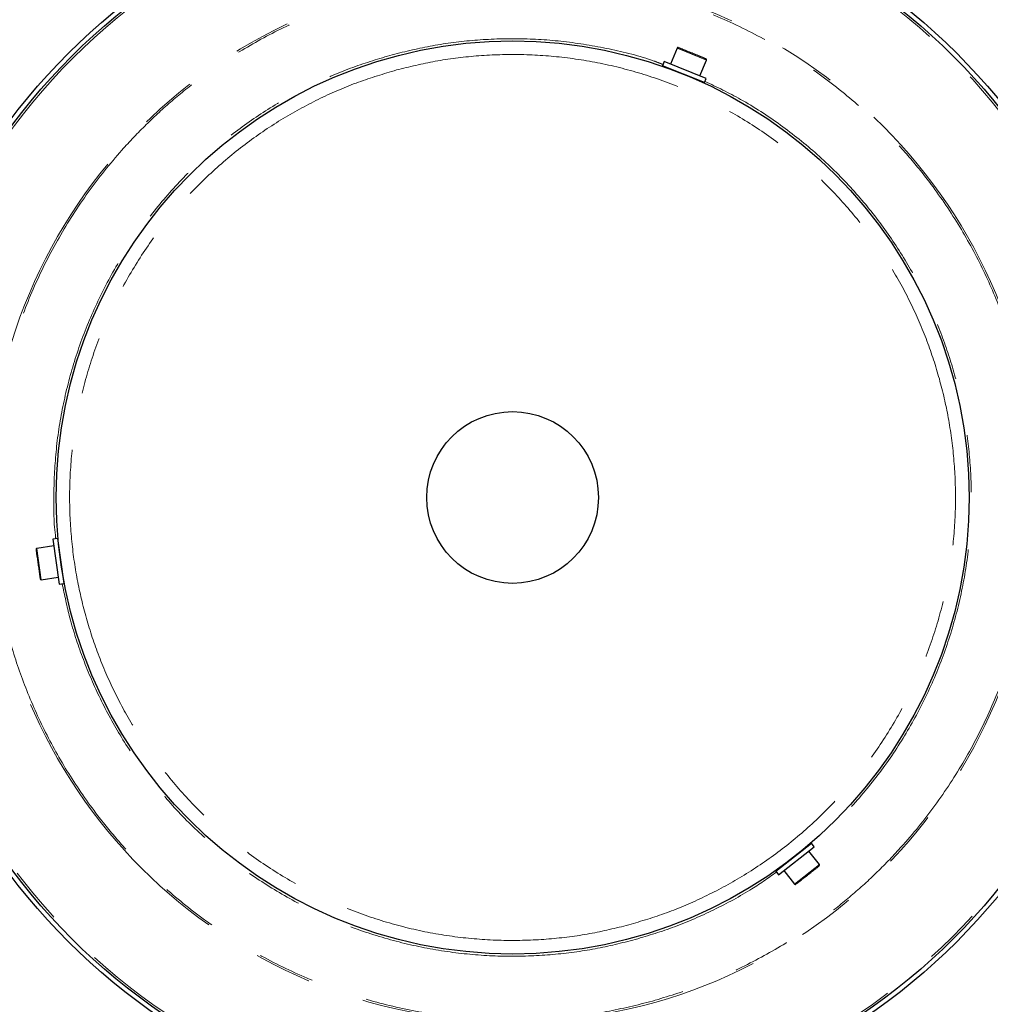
# Model space of a CAD drawing. Header units: millimetres. Extents: x 313 to 1951, y 543 to 2760.
# Tile 10 of 64: x 576 to 791, y 803 to 1021. Entities that reach past the tile are written whole.
import ezdxf

# ---------------------------------------------------------------- set-up
doc = ezdxf.new("R2010")
doc.units = ezdxf.units.MM
doc.header["$LTSCALE"] = 10
doc.linetypes.add('PHANTOM', pattern=[12.7, 6.35, -1.27, 1.27, -1.27, 1.27, -1.27])

msp = doc.modelspace()

# ---------------------------------------------------------------- linework, layer by layer
at = {"color": 7, "linetype": 'Continuous', "lineweight": 25}
for p, q in [((721.8, 1014.53), (720.37, 1011.01)), ((718.98, 1011.57), (718.61, 1010.64)), ((728.25, 1007.82), (718.98, 1011.57)), ((726.86, 1008.39), (728.29, 1011.91)), ((727.88, 1006.9), (718.61, 1010.64)), ((721.39, 1009.52), (721.38, 1009.5)), ((725.09, 1008), (725.1, 1008.02)), ((727.88, 1006.9), (728.25, 1007.82)), ((583.91, 904.39), (580.15, 903.87)), ((584.69, 906.02), (583.7, 905.88)), ((583.7, 905.88), (585.1, 895.98)), ((584.69, 906.02), (586.09, 896.12)), ((585.13, 903.05), (585.11, 903.05)), ((585.67, 899.09), (585.69, 899.09)), ((581.12, 896.93), (584.89, 897.46)), ((585.1, 895.98), (586.09, 896.12)), ((743.65, 832.46), (751.53, 838.61)), ((744.26, 831.67), (752.14, 837.83)), ((749.17, 836.77), (749.15, 836.78)), ((753.3, 833.91), (750.96, 836.9)), ((752.14, 837.83), (751.53, 838.61)), ((746, 834.32), (746.01, 834.3)), ((743.65, 832.46), (744.26, 831.67)), ((745.45, 832.59), (747.79, 829.6))]:
    msp.add_line(p, q, dxfattribs=at)
at = {"color": 250, "linetype": 'PHANTOM', "lineweight": 18}
for p, q in [((728.29, 1011.91), (721.8, 1014.53)), ((580.15, 903.87), (581.12, 896.93)), ((747.79, 829.6), (753.3, 833.91))]:
    msp.add_line(p, q, dxfattribs=at)
at = {"color": 7, "linetype": 'Continuous', "lineweight": 25}
for radius in [139, 138, 101, 19]:
    msp.add_circle((685.41, 915.12), radius, dxfattribs=at)
at = {"color": 250, "linetype": 'PHANTOM', "lineweight": 18}
for radius in [137.53, 116.03]:
    msp.add_circle((685.41, 915.12), radius, dxfattribs=at)
at = {"color": 7, "linetype": 'Continuous', "lineweight": 25}
for centre, start, end in [((721.98, 1014.46), 68, 158), ((728.1, 1011.98), 338, 68), ((580.18, 903.67), 98, 188), ((581.1, 897.13), 188, 278), ((753.14, 833.78), 308, 38), ((747.94, 829.72), 218, 308)]:
    msp.add_arc(centre, 0.2, start, end, dxfattribs=at)
at = {"color": 250, "linetype": 'PHANTOM', "lineweight": 18}
for points, knots in [([(655.09, 1026.72), (658.46, 1027.55), (665.31, 1029.22), (675.99, 1030.55), (687.06, 1030.94), (698.39, 1030.23), (709.83, 1028.36), (721.2, 1025.3), (732.31, 1021.06), (742.98, 1015.66), (753.04, 1009.18), (761.3, 1002.57), (767.96, 996.24), (773.23, 990.5), (778.84, 983.5), (784.46, 975.16), (789.73, 965.42), (793.94, 955.52), (797.16, 945.49), (799.46, 935.21), (800.84, 924.54), (801.22, 913.47), (800.51, 902.14), (798.64, 890.7), (795.59, 879.33), (791.34, 868.22), (785.94, 857.55), (779.47, 847.49), (772.85, 839.23), (766.52, 832.57), (760.78, 827.3), (753.79, 821.7), (745.44, 816.07), (735.7, 810.81), (725.81, 806.55), (719.05, 804.52), (715.73, 803.53)], [0, 0, 0, 0, 0.028641, 0.058247, 0.088731, 0.11999, 0.151897, 0.184307, 0.217062, 0.249992, 0.282923, 0.315678, 0.337287, 0.358735, 0.38001, 0.411269, 0.441753, 0.471359, 0.5, 0.528641, 0.558247, 0.588731, 0.61999, 0.651897, 0.684307, 0.717062, 0.749992, 0.782923, 0.815678, 0.837287, 0.858735, 0.88001, 0.911269, 0.941753, 0.971359, 1, 1, 1, 1]), ([(715.73, 803.53), (712.36, 802.7), (705.5, 801.03), (694.82, 799.7), (683.75, 799.31), (672.42, 800.02), (660.98, 801.89), (649.62, 804.95), (638.5, 809.19), (627.83, 814.59), (617.78, 821.06), (609.51, 827.68), (602.86, 834.01), (597.58, 839.75), (591.98, 846.75), (586.35, 855.09), (581.08, 864.83), (576.87, 874.73), (573.66, 884.76), (571.36, 895.04), (569.97, 905.71), (569.59, 916.78), (570.3, 928.11), (572.17, 939.55), (575.23, 950.92), (579.48, 962.03), (584.88, 972.7), (591.35, 982.76), (597.96, 991.02), (604.29, 997.68), (610.03, 1002.95), (617.03, 1008.55), (625.37, 1014.18), (635.12, 1019.44), (645, 1023.7), (651.76, 1025.73), (655.09, 1026.72)], [0, 0, 0, 0, 0.028641, 0.058247, 0.088731, 0.11999, 0.151897, 0.184307, 0.217062, 0.249992, 0.282923, 0.315678, 0.337287, 0.358735, 0.38001, 0.411269, 0.441753, 0.471359, 0.5, 0.528641, 0.558247, 0.588731, 0.61999, 0.651897, 0.684307, 0.717062, 0.749992, 0.782923, 0.815678, 0.837287, 0.858735, 0.88001, 0.911269, 0.941753, 0.971359, 1, 1, 1, 1]), ([(658.8, 1013.07), (661.75, 1013.8), (667.77, 1015.26), (677.15, 1016.43), (686.86, 1016.77), (696.81, 1016.16), (706.82, 1014.46), (714.19, 1012.68), (718.06, 1011.17), (718.72, 1010.91)], [0, 0, 0, 0, 0.149979, 0.305006, 0.464639, 0.628323, 0.795401, 0.965116, 1, 1, 1, 1]), ([(584.36, 905.97), (584.32, 906.24), (583.86, 909.72), (583.82, 916.58), (584.36, 926.52), (586.02, 936.56), (588.7, 946.54), (592.43, 956.29), (597.17, 965.66), (602.85, 974.48), (609.38, 982.64), (616.62, 990), (624.45, 996.49), (632.72, 1002.07), (641.27, 1006.68), (649.95, 1010.42), (655.88, 1012.2), (658.8, 1013.07)], [0, 0, 0, 0, 0.0057528, 0.074367, 0.1447228, 0.2165368, 0.2894847, 0.3632087, 0.4373269, 0.5114451, 0.585169, 0.658117, 0.729931, 0.8002868, 0.8689009, 0.9355354, 1, 1, 1, 1]), ([(659.71, 1009.7), (662.57, 1010.39), (668.38, 1011.81), (677.43, 1012.94), (686.81, 1013.27), (696.41, 1012.67), (706.1, 1011.08), (715.74, 1008.49), (725.15, 1004.89), (734.2, 1000.32), (742.72, 994.83), (750.59, 988.53), (757.7, 981.54), (763.97, 973.98), (769.35, 966), (773.82, 957.74), (777.38, 949.35), (780.11, 940.85), (782.06, 932.14), (783.23, 923.1), (783.55, 913.72), (782.95, 904.12), (781.37, 894.43), (778.78, 884.79), (775.18, 875.38), (770.6, 866.33), (765.12, 857.81), (758.82, 849.94), (751.82, 842.83), (744.26, 836.56), (736.28, 831.18), (728.02, 826.73), (719.65, 823.12), (713.92, 821.4), (711.1, 820.55)], [0, 0, 0, 0, 0.028642, 0.058248, 0.088734, 0.119994, 0.151901, 0.184313, 0.217069, 0.25, 0.282931, 0.315687, 0.348099, 0.380006, 0.411266, 0.441752, 0.471358, 0.5, 0.528642, 0.558248, 0.588734, 0.619994, 0.651901, 0.684313, 0.717069, 0.75, 0.782931, 0.815687, 0.848099, 0.880006, 0.911266, 0.941752, 0.971358, 1, 1, 1, 1]), ([(711.1, 820.55), (708.25, 819.86), (702.44, 818.44), (693.38, 817.31), (684.01, 816.98), (674.4, 817.58), (664.71, 819.16), (655.08, 821.76), (645.66, 825.36), (636.62, 829.93), (628.09, 835.42), (620.22, 841.72), (613.11, 848.71), (606.84, 856.27), (601.47, 864.25), (597, 872.51), (593.43, 880.9), (590.71, 889.4), (588.76, 898.11), (587.59, 907.15), (587.26, 916.53), (587.87, 926.13), (589.45, 935.82), (592.04, 945.46), (595.64, 954.87), (600.21, 963.92), (605.7, 972.44), (612, 980.31), (619, 987.42), (626.56, 993.69), (634.53, 999.07), (642.79, 1003.52), (651.17, 1007.13), (656.9, 1008.85), (659.71, 1009.7)], [0, 0, 0, 0, 0.028642, 0.058248, 0.088734, 0.119994, 0.151901, 0.184313, 0.217069, 0.25, 0.282931, 0.315687, 0.348099, 0.380006, 0.411266, 0.441752, 0.471358, 0.5, 0.528642, 0.558248, 0.588734, 0.619994, 0.651901, 0.684313, 0.717069, 0.75, 0.782931, 0.815687, 0.848099, 0.880006, 0.911266, 0.941752, 0.971358, 1, 1, 1, 1]), ([(727.99, 1007.18), (730.64, 1005.91), (736.44, 1003.11), (744.76, 997.66), (752.92, 991.16), (760.28, 983.91), (766.78, 976.08), (772.35, 967.81), (776.97, 959.27), (780.67, 950.58), (783.49, 941.77), (785.51, 932.75), (786.72, 923.39), (787.06, 913.67), (786.43, 903.73), (784.79, 893.69), (782.11, 883.71), (778.38, 873.96), (773.64, 864.59), (767.97, 855.75), (761.41, 847.65), (755.95, 841.86), (752.51, 839.06), (751.73, 838.43)], [0, 0, 0, 0, 0.043503, 0.0953551, 0.1469314, 0.1979648, 0.2482049, 0.2974249, 0.3454264, 0.392043, 0.4371415, 0.48224, 0.5288567, 0.5768582, 0.6260781, 0.6763182, 0.7273516, 0.7789279, 0.83078, 0.8826321, 0.9342083, 0.9852417, 1, 1, 1, 1]), ([(712.02, 817.18), (709.06, 816.45), (703.04, 814.99), (693.67, 813.82), (683.96, 813.47), (674.01, 814.1), (663.97, 815.74), (653.99, 818.42), (644.24, 822.15), (634.87, 826.89), (626.05, 832.57), (617.9, 839.09), (610.53, 846.34), (604.04, 854.17), (598.47, 862.44), (593.84, 870.98), (590.16, 879.68), (587.42, 888.03), (586.29, 893.54), (585.77, 896.07)], [0, 0, 0, 0, 0.054629, 0.111097, 0.169242, 0.228863, 0.28972, 0.351538, 0.414014, 0.476823, 0.539633, 0.602108, 0.663926, 0.724783, 0.784404, 0.84255, 0.899018, 0.953646, 1, 1, 1, 1]), ([(743.82, 832.24), (741.88, 830.88), (737.29, 827.67), (729.53, 823.58), (720.87, 819.82), (714.94, 818.05), (712.02, 817.18)], [0, 0, 0, 0, 0.200334, 0.47507, 0.741879, 1, 1, 1, 1])]:
    msp.add_open_spline(points, degree=3, knots=knots, dxfattribs=at)
at = {"color": 7, "linetype": 'Continuous', "lineweight": 25}
for points in [[(728.18, 1012.17), (728.13, 1012.19), (728.07, 1012.21), (727.69, 1012.37), (727.29, 1012.53), (726.81, 1012.72), (726.09, 1013.01), (725.12, 1013.41), (724.14, 1013.8), (723.42, 1014.09), (722.94, 1014.29), (722.54, 1014.45), (722.16, 1014.6), (722.1, 1014.63), (722.06, 1014.64)], [(579.98, 903.64), (579.99, 903.6), (580, 903.53), (580.05, 903.12), (580.11, 902.7), (580.18, 902.18), (580.29, 901.42), (580.44, 900.37), (580.59, 899.33), (580.69, 898.57), (580.77, 898.05), (580.83, 897.62), (580.88, 897.22), (580.89, 897.15), (580.9, 897.1)], [(748.07, 829.56), (748.1, 829.59), (748.16, 829.63), (748.48, 829.89), (748.82, 830.15), (749.23, 830.47), (749.84, 830.95), (750.67, 831.6), (751.5, 832.25), (752.11, 832.72), (752.52, 833.04), (752.86, 833.3), (753.18, 833.56), (753.23, 833.6), (753.27, 833.63)]]:
    msp.add_open_spline(points, degree=3, knots=[0, 0, 0, 0, 0.119721, 0.184887, 0.25, 0.315165, 0.380279, 0.5, 0.619721, 0.684887, 0.75, 0.815165, 0.880279, 1, 1, 1, 1], dxfattribs=at)

doc.saveas('drawing.dxf')
